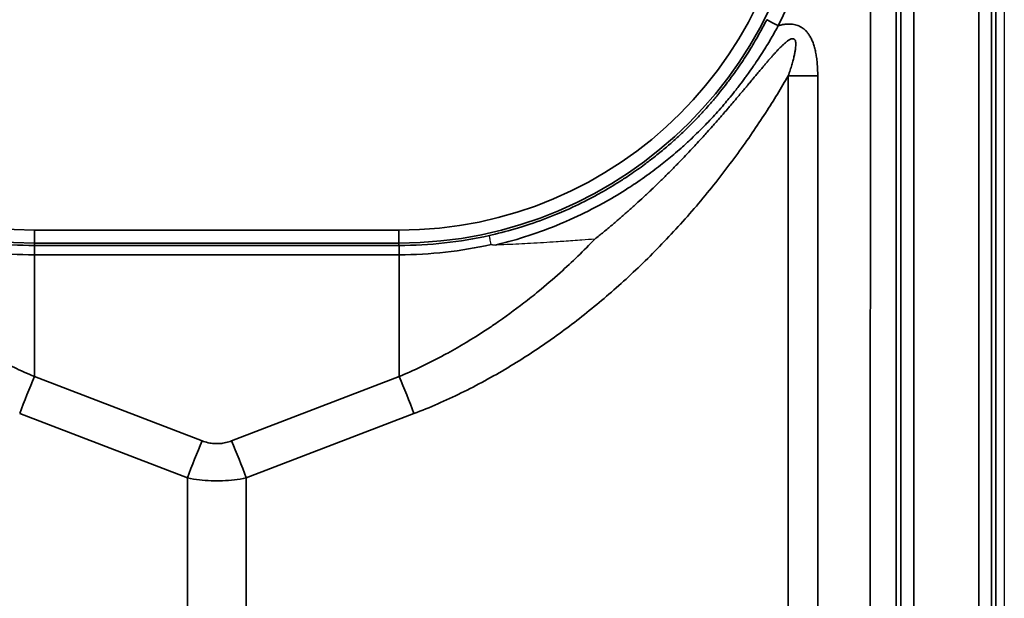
# Model space of a CAD drawing. Header units: millimetres. Extents: x -6858 to 6858, y -375 to 4365.
# Tile 82 of 97: x 1323 to 1361, y 3198 to 3221. Entities that reach past the tile are written whole.
import ezdxf

# ---------------------------------------------------------------- set-up
doc = ezdxf.new("R2010")
doc.units = ezdxf.units.MM
doc.header["$LTSCALE"] = 15
doc.layers.add('_Sichtbarkanten', color=7, linetype='Continuous', lineweight=25)
doc.layers.add('Sichtbar schmal (ISO)', color=7, linetype='Continuous', lineweight=35)

msp = doc.modelspace()

# ---------------------------------------------------------------- linework, layer by layer
at = {"layer": '_Sichtbarkanten'}
msp.add_line((1361.353, 3270.471), (1361.353, 2177.071), dxfattribs=at)
for points, knots in [([(1341.481, 3211.828), (1341.473, 3211.868), (1341.464, 3211.906), (1341.457, 3211.941), (1341.449, 3211.976), (1341.442, 3212.009), (1341.436, 3212.038), (1341.431, 3212.066), (1341.425, 3212.091), (1341.422, 3212.112), (1341.418, 3212.132), (1341.415, 3212.148), (1341.413, 3212.159), (1341.411, 3212.17), (1341.41, 3212.176), (1341.411, 3212.177)], [0, 0, 0, 0, 0.2, 0.2, 0.2, 0.4, 0.4, 0.4, 0.6, 0.6, 0.6, 0.8, 0.8, 0.8, 0.9999994, 0.9999994, 0.9999994, 0.9999994]), ([(1341.639, 3211.804), (1341.632, 3211.804), (1341.625, 3211.804), (1341.618, 3211.804), (1341.612, 3211.803), (1341.605, 3211.803), (1341.599, 3211.803), (1341.592, 3211.803), (1341.586, 3211.803), (1341.58, 3211.804), (1341.575, 3211.804), (1341.569, 3211.804), (1341.563, 3211.804), (1341.558, 3211.804), (1341.553, 3211.805), (1341.548, 3211.805), (1341.543, 3211.806), (1341.538, 3211.806), (1341.533, 3211.807), (1341.528, 3211.807), (1341.523, 3211.808), (1341.519, 3211.809), (1341.514, 3211.809), (1341.51, 3211.81), (1341.506, 3211.811), (1341.502, 3211.812), (1341.499, 3211.814), (1341.495, 3211.815), (1341.492, 3211.817), (1341.489, 3211.818), (1341.486, 3211.82), (1341.484, 3211.823), (1341.482, 3211.825), (1341.481, 3211.828)], [0, 0, 0, 0, 0.0909091, 0.0909091, 0.0909091, 0.1818182, 0.1818182, 0.1818182, 0.2727273, 0.2727273, 0.2727273, 0.3636364, 0.3636364, 0.3636364, 0.4545455, 0.4545455, 0.4545455, 0.5454545, 0.5454545, 0.5454545, 0.6363636, 0.6363636, 0.6363636, 0.7272727, 0.7272727, 0.7272727, 0.8181818, 0.8181818, 0.8181818, 0.9090909, 0.9090909, 0.9090909, 1, 1, 1, 1]), ([(1345.494, 3212.034), (1345.329, 3212.022), (1345.162, 3212.009), (1344.993, 3211.997), (1344.764, 3211.98), (1344.53, 3211.963), (1344.292, 3211.947), (1344.195, 3211.94), (1344.097, 3211.934), (1343.999, 3211.927), (1343.676, 3211.906), (1343.345, 3211.885), (1343.006, 3211.866), (1342.704, 3211.85), (1342.396, 3211.834), (1342.082, 3211.821), (1341.936, 3211.815), (1341.788, 3211.809), (1341.639, 3211.804)], [0, 0, 0, 0, 0.141865, 0.141865, 0.141865, 0.333333, 0.333333, 0.333333, 0.411096, 0.411096, 0.411096, 0.666667, 0.666667, 0.666667, 0.894056, 0.894056, 0.894056, 1, 1, 1, 1])]:
    msp.add_open_spline(points, degree=3, knots=knots, dxfattribs=at)
at = {"layer": 'Sichtbar schmal (ISO)'}
for p, q in [((1361.028, 2176.295), (1361.028, 3271.246)), ((1356.129, 2811.272), (1356.171, 3270.893)), ((1357.171, 3270.888), (1357.129, 2811.271)), ((1357.345, 2176.479), (1357.345, 3271.062)), ((1357.845, 3271.062), (1357.845, 2176.479)), ((1360.362, 2176.461), (1360.362, 3271.08)), ((1360.862, 3271.08), (1360.862, 2176.461)), ((1352.985, 3218.353), (1352.985, 3047.591)), ((1354.126, 3218.353), (1354.126, 3047.591)), ((1337.908, 3212.382), (1323.798, 3212.382)), ((1323.798, 3212.382), (1323.798, 3211.882)), ((1337.908, 3212.382), (1337.908, 3211.882)), ((1323.798, 3211.788), (1323.798, 3211.882)), ((1337.908, 3211.882), (1323.798, 3211.882)), ((1323.798, 3211.788), (1337.908, 3211.788)), ((1337.908, 3211.788), (1337.908, 3211.882)), ((1323.789, 3206.718), (1323.789, 3211.429)), ((1323.789, 3211.429), (1337.918, 3211.429)), ((1337.918, 3206.718), (1337.918, 3211.429)), ((1330.283, 3204.227), (1323.789, 3206.718)), ((1337.918, 3206.718), (1331.424, 3204.227)), ((1329.712, 3202.79), (1323.218, 3205.28)), ((1338.489, 3205.28), (1331.995, 3202.79)), ((1329.712, 3063.145), (1329.712, 3202.79)), ((1331.995, 3063.145), (1331.995, 3202.79))]:
    msp.add_line(p, q, dxfattribs=at)
for centre, radius, start, end in [((1323.798, 3227.771), 15.889, 90, 270), ((1337.908, 3227.771), 15.889, 270, 90), ((1323.798, 3227.771), 15.389, 90, 270), ((1337.908, 3227.771), 15.389, 270, 90)]:
    msp.add_arc(centre, radius, start, end, dxfattribs=at)
for centre, major_axis, ratio, start_param, end_param in [((1352.599, 3220.301), (-0.446, 0.227), 0.004666, 0.017453, 1.573171), ((1354.126, 3218.301), (10, 0), 0.005236, 1.570796, 1.685164), ((1323.798, 3227.771), (15.983, -0.22), 0.999892, 4.50528, 4.726179), ((1337.908, 3227.771), (15.983, 0.221), 0.999892, 4.698575, 4.919469), ((1323.94, 3228.39), (-3.102, -16.688), 0.976652, 6.245494, 6.462178), ((1337.913, 3211.288), (-0.005, 0.5), 0.012421, 4.998618, 6.265588), ((1337.762, 3228.423), (3.09, -16.724), 0.97569, 6.105429, 6.321894), ((1323.789, 3205.306), (1.79, 4.668), 0.104799, 1.304034, 1.616531), ((1337.918, 3205.306), (-1.79, 4.668), 0.104799, 4.666654, 4.979151), ((1330.283, 3202.816), (1.79, 4.668), 0.104799, 1.304034, 1.616531), ((1331.424, 3202.816), (-1.79, 4.668), 0.104798, 4.666655, 4.979151)]:
    msp.add_ellipse(centre, major_axis=major_axis, ratio=ratio, start_param=start_param, end_param=end_param, dxfattribs=at)
msp.add_open_spline([(1352.595, 3235.247), (1352.857, 3234.733), (1353.323, 3233.684), (1353.857, 3232.041), (1354.216, 3230.353), (1354.397, 3228.636), (1354.397, 3226.91), (1354.217, 3225.193), (1353.859, 3223.504), (1353.326, 3221.861), (1352.86, 3220.812), (1352.599, 3220.298)], degree=3, dxfattribs=at)
for points, knots in [([(1352.153, 3220.527), (1352.116, 3220.454), (1352.075, 3220.376), (1352.032, 3220.294), (1352.03, 3220.29), (1352.028, 3220.286), (1352.025, 3220.282), (1351.984, 3220.203), (1351.939, 3220.12), (1351.89, 3220.032), (1351.885, 3220.023), (1351.88, 3220.014), (1351.875, 3220.005), (1351.828, 3219.92), (1351.778, 3219.832), (1351.723, 3219.738), (1351.715, 3219.723), (1351.706, 3219.708), (1351.697, 3219.693), (1351.644, 3219.602), (1351.588, 3219.507), (1351.527, 3219.408), (1351.513, 3219.386), (1351.499, 3219.364), (1351.485, 3219.341), (1351.426, 3219.245), (1351.363, 3219.146), (1351.296, 3219.043), (1351.276, 3219.013), (1351.256, 3218.982), (1351.235, 3218.951), (1351.17, 3218.852), (1351.102, 3218.751), (1351.029, 3218.646), (1351.002, 3218.607), (1350.974, 3218.567), (1350.945, 3218.527), (1350.874, 3218.427), (1350.8, 3218.324), (1350.721, 3218.218), (1350.684, 3218.169), (1350.647, 3218.119), (1350.608, 3218.068), (1350.531, 3217.967), (1350.45, 3217.863), (1350.365, 3217.757), (1350.316, 3217.696), (1350.266, 3217.635), (1350.214, 3217.572), (1350.13, 3217.471), (1350.042, 3217.367), (1349.95, 3217.262), (1349.886, 3217.188), (1349.82, 3217.113), (1349.751, 3217.037), (1349.66, 3216.937), (1349.565, 3216.835), (1349.466, 3216.73), (1349.382, 3216.643), (1349.295, 3216.554), (1349.205, 3216.463), (1349.106, 3216.365), (1349.003, 3216.265), (1348.896, 3216.163), (1348.788, 3216.06), (1348.674, 3215.956), (1348.556, 3215.85), (1348.449, 3215.754), (1348.338, 3215.658), (1348.223, 3215.56), (1348.082, 3215.442), (1347.935, 3215.321), (1347.78, 3215.2), (1347.665, 3215.109), (1347.546, 3215.018), (1347.421, 3214.926), (1347.24, 3214.792), (1347.049, 3214.656), (1346.847, 3214.519), (1346.723, 3214.436), (1346.595, 3214.352), (1346.462, 3214.268), (1346.229, 3214.12), (1345.981, 3213.971), (1345.719, 3213.825), (1345.589, 3213.752), (1345.455, 3213.679), (1345.318, 3213.608), (1345.021, 3213.453), (1344.709, 3213.301), (1344.39, 3213.16), (1344.265, 3213.104), (1344.139, 3213.051), (1344.012, 3212.998), (1343.667, 3212.856), (1343.317, 3212.726), (1342.976, 3212.612), (1342.872, 3212.577), (1342.769, 3212.544), (1342.668, 3212.513), (1342.312, 3212.402), (1341.969, 3212.309), (1341.637, 3212.229), (1341.561, 3212.211), (1341.486, 3212.193), (1341.411, 3212.177)], [0, 0, 0, 0, 0.0555556, 0.0555556, 0.0555556, 0.0582173, 0.0582173, 0.0582173, 0.1111111, 0.1111111, 0.1111111, 0.1164409, 0.1164409, 0.1164409, 0.1666667, 0.1666667, 0.1666667, 0.174643, 0.174643, 0.174643, 0.2222222, 0.2222222, 0.2222222, 0.2328385, 0.2328385, 0.2328385, 0.2777778, 0.2777778, 0.2777778, 0.2910746, 0.2910746, 0.2910746, 0.3333333, 0.3333333, 0.3333333, 0.3492931, 0.3492931, 0.3492931, 0.3888889, 0.3888889, 0.3888889, 0.4074983, 0.4074983, 0.4074983, 0.4444444, 0.4444444, 0.4444444, 0.4657121, 0.4657121, 0.4657121, 0.5, 0.5, 0.5, 0.5239218, 0.5239218, 0.5239218, 0.5555556, 0.5555556, 0.5555556, 0.5821324, 0.5821324, 0.5821324, 0.6111111, 0.6111111, 0.6111111, 0.6403406, 0.6403406, 0.6403406, 0.6666667, 0.6666667, 0.6666667, 0.6985439, 0.6985439, 0.6985439, 0.7222222, 0.7222222, 0.7222222, 0.756726, 0.756726, 0.756726, 0.7777778, 0.7777778, 0.7777778, 0.8148742, 0.8148742, 0.8148742, 0.8333333, 0.8333333, 0.8333333, 0.8732803, 0.8732803, 0.8732803, 0.8888889, 0.8888889, 0.8888889, 0.9315269, 0.9315269, 0.9315269, 0.9444444, 0.9444444, 0.9444444, 0.9896666, 0.9896666, 0.9896666, 1, 1, 1, 1]), ([(1352.599, 3220.298), (1352.56, 3220.226), (1352.517, 3220.149), (1352.471, 3220.068), (1352.469, 3220.063), (1352.466, 3220.059), (1352.464, 3220.054), (1352.42, 3219.976), (1352.373, 3219.895), (1352.322, 3219.808), (1352.316, 3219.798), (1352.31, 3219.788), (1352.304, 3219.777), (1352.255, 3219.695), (1352.203, 3219.607), (1352.147, 3219.515), (1352.136, 3219.498), (1352.126, 3219.481), (1352.115, 3219.464), (1352.06, 3219.376), (1352.002, 3219.283), (1351.94, 3219.186), (1351.924, 3219.161), (1351.907, 3219.135), (1351.89, 3219.109), (1351.83, 3219.017), (1351.766, 3218.92), (1351.699, 3218.821), (1351.675, 3218.786), (1351.651, 3218.75), (1351.626, 3218.715), (1351.561, 3218.62), (1351.492, 3218.523), (1351.421, 3218.423), (1351.388, 3218.377), (1351.354, 3218.331), (1351.32, 3218.284), (1351.25, 3218.189), (1351.178, 3218.092), (1351.101, 3217.993), (1351.057, 3217.935), (1351.012, 3217.877), (1350.966, 3217.818), (1350.892, 3217.724), (1350.815, 3217.627), (1350.734, 3217.529), (1350.676, 3217.458), (1350.616, 3217.386), (1350.554, 3217.314), (1350.475, 3217.221), (1350.393, 3217.126), (1350.308, 3217.03), (1350.232, 3216.944), (1350.153, 3216.857), (1350.072, 3216.769), (1349.989, 3216.679), (1349.902, 3216.587), (1349.812, 3216.494), (1349.714, 3216.392), (1349.612, 3216.289), (1349.504, 3216.183), (1349.417, 3216.097), (1349.326, 3216.01), (1349.232, 3215.921), (1349.105, 3215.802), (1348.972, 3215.68), (1348.833, 3215.557), (1348.741, 3215.476), (1348.647, 3215.394), (1348.549, 3215.312), (1348.386, 3215.174), (1348.214, 3215.034), (1348.031, 3214.891), (1347.937, 3214.818), (1347.84, 3214.744), (1347.74, 3214.669), (1347.53, 3214.513), (1347.307, 3214.354), (1347.069, 3214.194), (1346.973, 3214.13), (1346.876, 3214.065), (1346.776, 3214.001), (1346.505, 3213.827), (1346.217, 3213.653), (1345.909, 3213.48), (1345.817, 3213.428), (1345.723, 3213.377), (1345.627, 3213.326), (1345.284, 3213.142), (1344.918, 3212.961), (1344.543, 3212.794), (1344.465, 3212.759), (1344.386, 3212.724), (1344.307, 3212.69), (1343.903, 3212.517), (1343.492, 3212.361), (1343.092, 3212.225), (1343.039, 3212.207), (1342.985, 3212.189), (1342.932, 3212.171), (1342.512, 3212.033), (1342.11, 3211.92), (1341.72, 3211.824), (1341.693, 3211.817), (1341.666, 3211.811), (1341.639, 3211.804)], [0, 0, 0, 0, 0.0555556, 0.0555556, 0.0555556, 0.058618, 0.058618, 0.058618, 0.1111111, 0.1111111, 0.1111111, 0.1172417, 0.1172417, 0.1172417, 0.1666667, 0.1666667, 0.1666667, 0.1758409, 0.1758409, 0.1758409, 0.2222222, 0.2222222, 0.2222222, 0.2344346, 0.2344346, 0.2344346, 0.2777778, 0.2777778, 0.2777778, 0.2930748, 0.2930748, 0.2930748, 0.3333333, 0.3333333, 0.3333333, 0.3516899, 0.3516899, 0.3516899, 0.3888889, 0.3888889, 0.3888889, 0.4102924, 0.4102924, 0.4102924, 0.4444444, 0.4444444, 0.4444444, 0.4689048, 0.4689048, 0.4689048, 0.5, 0.5, 0.5, 0.5275123, 0.5275123, 0.5275123, 0.5555556, 0.5555556, 0.5555556, 0.5861208, 0.5861208, 0.5861208, 0.6111111, 0.6111111, 0.6111111, 0.6447263, 0.6447263, 0.6447263, 0.6666667, 0.6666667, 0.6666667, 0.7033293, 0.7033293, 0.7033293, 0.7222222, 0.7222222, 0.7222222, 0.7619148, 0.7619148, 0.7619148, 0.7777778, 0.7777778, 0.7777778, 0.8205255, 0.8205255, 0.8205255, 0.8333333, 0.8333333, 0.8333333, 0.8792862, 0.8792862, 0.8792862, 0.8888889, 0.8888889, 0.8888889, 0.9378572, 0.9378572, 0.9378572, 0.9444444, 0.9444444, 0.9444444, 0.9964278, 0.9964278, 0.9964278, 1, 1, 1, 1]), ([(1352.599, 3220.298), (1352.644, 3220.31), (1352.734, 3220.331), (1352.863, 3220.352), (1352.985, 3220.361), (1353.1, 3220.358), (1353.207, 3220.345), (1353.305, 3220.322), (1353.397, 3220.289), (1353.484, 3220.245), (1353.569, 3220.189), (1353.654, 3220.116), (1353.737, 3220.023), (1353.815, 3219.911), (1353.887, 3219.779), (1353.949, 3219.629), (1354.003, 3219.46), (1354.047, 3219.275), (1354.082, 3219.074), (1354.107, 3218.855), (1354.123, 3218.616), (1354.126, 3218.443), (1354.126, 3218.353)], [0, 0, 0, 0, 0.05, 0.1, 0.15, 0.2, 0.25, 0.3, 0.35, 0.4, 0.45, 0.5, 0.55, 0.6, 0.65, 0.7, 0.75, 0.8, 0.85, 0.9, 0.95, 1, 1, 1, 1]), ([(1345.494, 3212.034), (1345.606, 3212.124), (1345.718, 3212.214), (1345.827, 3212.303), (1345.94, 3212.396), (1346.051, 3212.489), (1346.161, 3212.581), (1346.269, 3212.672), (1346.374, 3212.762), (1346.479, 3212.852), (1346.582, 3212.942), (1346.685, 3213.031), (1346.785, 3213.121), (1346.889, 3213.213), (1346.992, 3213.305), (1347.094, 3213.397), (1347.19, 3213.484), (1347.285, 3213.572), (1347.379, 3213.659), (1347.481, 3213.754), (1347.582, 3213.848), (1347.682, 3213.943), (1347.772, 3214.029), (1347.862, 3214.116), (1347.951, 3214.202), (1348.052, 3214.299), (1348.151, 3214.397), (1348.249, 3214.494), (1348.334, 3214.578), (1348.417, 3214.662), (1348.499, 3214.744), (1348.596, 3214.843), (1348.692, 3214.94), (1348.784, 3215.036), (1348.86, 3215.114), (1348.934, 3215.191), (1349.006, 3215.267), (1349.096, 3215.361), (1349.183, 3215.453), (1349.266, 3215.542), (1349.331, 3215.612), (1349.394, 3215.679), (1349.455, 3215.746), (1349.535, 3215.832), (1349.612, 3215.916), (1349.686, 3215.997), (1349.741, 3216.058), (1349.794, 3216.117), (1349.846, 3216.174), (1349.917, 3216.253), (1349.985, 3216.33), (1350.051, 3216.404), (1350.098, 3216.457), (1350.143, 3216.508), (1350.188, 3216.559), (1350.252, 3216.631), (1350.313, 3216.702), (1350.373, 3216.77), (1350.414, 3216.817), (1350.453, 3216.862), (1350.492, 3216.907), (1350.55, 3216.974), (1350.606, 3217.039), (1350.661, 3217.103), (1350.696, 3217.144), (1350.73, 3217.184), (1350.764, 3217.223), (1350.817, 3217.286), (1350.869, 3217.346), (1350.919, 3217.405), (1350.949, 3217.441), (1350.979, 3217.477), (1351.009, 3217.512), (1351.058, 3217.57), (1351.105, 3217.626), (1351.151, 3217.681), (1351.178, 3217.713), (1351.204, 3217.744), (1351.23, 3217.775), (1351.275, 3217.829), (1351.319, 3217.881), (1351.362, 3217.932), (1351.385, 3217.96), (1351.408, 3217.987), (1351.431, 3218.014), (1351.473, 3218.065), (1351.513, 3218.113), (1351.553, 3218.16), (1351.573, 3218.185), (1351.594, 3218.209), (1351.614, 3218.233), (1351.653, 3218.28), (1351.69, 3218.325), (1351.727, 3218.369), (1351.745, 3218.39), (1351.763, 3218.412), (1351.781, 3218.433), (1351.817, 3218.476), (1351.852, 3218.518), (1351.886, 3218.558), (1351.902, 3218.577), (1351.918, 3218.596), (1351.934, 3218.615), (1351.967, 3218.655), (1352, 3218.693), (1352.032, 3218.731), (1352.046, 3218.747), (1352.06, 3218.764), (1352.074, 3218.78), (1352.105, 3218.817), (1352.136, 3218.853), (1352.166, 3218.888), (1352.178, 3218.902), (1352.191, 3218.917), (1352.203, 3218.931), (1352.233, 3218.965), (1352.262, 3218.999), (1352.29, 3219.031), (1352.301, 3219.043), (1352.312, 3219.056), (1352.323, 3219.069), (1352.351, 3219.1), (1352.378, 3219.131), (1352.405, 3219.161), (1352.415, 3219.172), (1352.425, 3219.183), (1352.435, 3219.194), (1352.462, 3219.224), (1352.488, 3219.252), (1352.513, 3219.28), (1352.522, 3219.29), (1352.531, 3219.299), (1352.54, 3219.309), (1352.565, 3219.336), (1352.59, 3219.362), (1352.614, 3219.387), (1352.622, 3219.395), (1352.63, 3219.404), (1352.638, 3219.412), (1352.662, 3219.436), (1352.685, 3219.46), (1352.708, 3219.482), (1352.715, 3219.489), (1352.722, 3219.496), (1352.728, 3219.503), (1352.751, 3219.525), (1352.773, 3219.546), (1352.794, 3219.565), (1352.8, 3219.571), (1352.806, 3219.577), (1352.812, 3219.582), (1352.834, 3219.601), (1352.854, 3219.619), (1352.874, 3219.636), (1352.879, 3219.641), (1352.884, 3219.645), (1352.89, 3219.649), (1352.909, 3219.665), (1352.928, 3219.68), (1352.946, 3219.694), (1352.951, 3219.697), (1352.955, 3219.7), (1352.96, 3219.704), (1352.978, 3219.717), (1352.995, 3219.728), (1353.011, 3219.738), (1353.015, 3219.741), (1353.019, 3219.743), (1353.023, 3219.745), (1353.039, 3219.755), (1353.054, 3219.763), (1353.068, 3219.769), (1353.072, 3219.771), (1353.075, 3219.772), (1353.078, 3219.773), (1353.095, 3219.78), (1353.11, 3219.785), (1353.125, 3219.789), (1353.14, 3219.792), (1353.153, 3219.793), (1353.165, 3219.792), (1353.176, 3219.791), (1353.186, 3219.789), (1353.195, 3219.786), (1353.207, 3219.781), (1353.218, 3219.774), (1353.227, 3219.764), (1353.236, 3219.755), (1353.244, 3219.743), (1353.251, 3219.729), (1353.257, 3219.715), (1353.263, 3219.698), (1353.267, 3219.677), (1353.272, 3219.657), (1353.275, 3219.633), (1353.276, 3219.606), (1353.278, 3219.578), (1353.278, 3219.548), (1353.276, 3219.514), (1353.274, 3219.48), (1353.271, 3219.443), (1353.266, 3219.403), (1353.261, 3219.363), (1353.254, 3219.32), (1353.245, 3219.274), (1353.237, 3219.227), (1353.227, 3219.178), (1353.215, 3219.126), (1353.203, 3219.074), (1353.189, 3219.019), (1353.174, 3218.961), (1353.159, 3218.903), (1353.142, 3218.842), (1353.123, 3218.778), (1353.104, 3218.714), (1353.083, 3218.646), (1353.06, 3218.576), (1353.037, 3218.505), (1353.012, 3218.43), (1352.985, 3218.353)], [0, 0, 0, 0, 0.0111631, 0.0111631, 0.0111631, 0.0227273, 0.0227273, 0.0227273, 0.0341267, 0.0341267, 0.0341267, 0.0454545, 0.0454545, 0.0454545, 0.0571315, 0.0571315, 0.0571315, 0.0681818, 0.0681818, 0.0681818, 0.0801074, 0.0801074, 0.0801074, 0.0909091, 0.0909091, 0.0909091, 0.1031116, 0.1031116, 0.1031116, 0.1136364, 0.1136364, 0.1136364, 0.1261424, 0.1261424, 0.1261424, 0.1363636, 0.1363636, 0.1363636, 0.1491424, 0.1491424, 0.1491424, 0.1590909, 0.1590909, 0.1590909, 0.1721187, 0.1721187, 0.1721187, 0.1818182, 0.1818182, 0.1818182, 0.1951022, 0.1951022, 0.1951022, 0.2045455, 0.2045455, 0.2045455, 0.2181008, 0.2181008, 0.2181008, 0.2272727, 0.2272727, 0.2272727, 0.2411027, 0.2411027, 0.2411027, 0.25, 0.25, 0.25, 0.2640998, 0.2640998, 0.2640998, 0.2727273, 0.2727273, 0.2727273, 0.2870956, 0.2870956, 0.2870956, 0.2954545, 0.2954545, 0.2954545, 0.3100923, 0.3100923, 0.3100923, 0.3181818, 0.3181818, 0.3181818, 0.3330902, 0.3330902, 0.3330902, 0.3409091, 0.3409091, 0.3409091, 0.3560873, 0.3560873, 0.3560873, 0.3636364, 0.3636364, 0.3636364, 0.3790837, 0.3790837, 0.3790837, 0.3863636, 0.3863636, 0.3863636, 0.4020801, 0.4020801, 0.4020801, 0.4090909, 0.4090909, 0.4090909, 0.4250764, 0.4250764, 0.4250764, 0.4318182, 0.4318182, 0.4318182, 0.4480721, 0.4480721, 0.4480721, 0.4545455, 0.4545455, 0.4545455, 0.4710691, 0.4710691, 0.4710691, 0.4772727, 0.4772727, 0.4772727, 0.4940691, 0.4940691, 0.4940691, 0.5, 0.5, 0.5, 0.5170679, 0.5170679, 0.5170679, 0.5227273, 0.5227273, 0.5227273, 0.5400636, 0.5400636, 0.5400636, 0.5454545, 0.5454545, 0.5454545, 0.5630599, 0.5630599, 0.5630599, 0.5681818, 0.5681818, 0.5681818, 0.5860568, 0.5860568, 0.5860568, 0.5909091, 0.5909091, 0.5909091, 0.6090541, 0.6090541, 0.6090541, 0.6136364, 0.6136364, 0.6136364, 0.6320524, 0.6320524, 0.6320524, 0.6363636, 0.6363636, 0.6363636, 0.6550458, 0.6550458, 0.6550458, 0.6590909, 0.6590909, 0.6590909, 0.6818182, 0.6818182, 0.6818182, 0.7045455, 0.7045455, 0.7045455, 0.7240223, 0.7240223, 0.7240223, 0.75, 0.75, 0.75, 0.7727273, 0.7727273, 0.7727273, 0.7954545, 0.7954545, 0.7954545, 0.8181818, 0.8181818, 0.8181818, 0.8409091, 0.8409091, 0.8409091, 0.8636364, 0.8636364, 0.8636364, 0.8863636, 0.8863636, 0.8863636, 0.9090909, 0.9090909, 0.9090909, 0.9318182, 0.9318182, 0.9318182, 0.9545455, 0.9545455, 0.9545455, 0.9772727, 0.9772727, 0.9772727, 0.9999988, 0.9999988, 0.9999988, 0.9999988]), ([(1352.985, 3218.353), (1352.719, 3217.896), (1352.427, 3217.416), (1352.102, 3216.913), (1351.776, 3216.411), (1351.418, 3215.885), (1351.027, 3215.348), (1350.636, 3214.81), (1350.212, 3214.261), (1349.765, 3213.72), (1349.318, 3213.179), (1348.848, 3212.645), (1348.366, 3212.133), (1347.884, 3211.621), (1347.39, 3211.13), (1346.89, 3210.664), (1346.391, 3210.199), (1345.885, 3209.759), (1345.375, 3209.344), (1344.866, 3208.93), (1344.353, 3208.54), (1343.814, 3208.16), (1343.276, 3207.78), (1342.71, 3207.41), (1342.124, 3207.059), (1341.537, 3206.709), (1340.928, 3206.378), (1340.32, 3206.079), (1339.712, 3205.781), (1339.104, 3205.516), (1338.489, 3205.28)], [0, 0, 0, 0, 0.1, 0.1, 0.1, 0.2, 0.2, 0.2, 0.3, 0.3, 0.3, 0.4, 0.4, 0.4, 0.5, 0.5, 0.5, 0.6, 0.6, 0.6, 0.7, 0.7, 0.7, 0.8, 0.8, 0.8, 0.9, 0.9, 0.9, 1, 1, 1, 1]), ([(1323.789, 3206.718), (1323.254, 3206.941), (1322.721, 3207.193), (1322.199, 3207.469), (1322.147, 3207.496), (1322.096, 3207.524), (1322.045, 3207.551), (1321.575, 3207.804), (1321.112, 3208.077), (1320.649, 3208.373), (1320.548, 3208.437), (1320.448, 3208.502), (1320.348, 3208.569), (1319.935, 3208.842), (1319.524, 3209.134), (1319.117, 3209.443), (1318.97, 3209.555), (1318.823, 3209.67), (1318.676, 3209.786), (1318.323, 3210.068), (1317.973, 3210.363), (1317.63, 3210.669), (1317.44, 3210.838), (1317.253, 3211.01), (1317.067, 3211.186), (1316.777, 3211.46), (1316.493, 3211.743), (1316.213, 3212.034)], [0, 0, 0, 0, 0.2, 0.2, 0.2, 0.2195918, 0.2195918, 0.2195918, 0.4, 0.4, 0.4, 0.4390213, 0.4390213, 0.4390213, 0.6, 0.6, 0.6, 0.6584906, 0.6584906, 0.6584906, 0.8, 0.8, 0.8, 0.87821, 0.87821, 0.87821, 1, 1, 1, 1]), ([(1323.798, 3211.788), (1323.798, 3211.788), (1323.797, 3211.781), (1323.797, 3211.77), (1323.796, 3211.759), (1323.795, 3211.742), (1323.795, 3211.721), (1323.794, 3211.711), (1323.794, 3211.7), (1323.794, 3211.689), (1323.793, 3211.675), (1323.793, 3211.66), (1323.793, 3211.645), (1323.792, 3211.615), (1323.791, 3211.581), (1323.791, 3211.545), (1323.79, 3211.509), (1323.79, 3211.47), (1323.789, 3211.429)], [0, 0, 0, 0, 0.2, 0.2, 0.2, 0.4, 0.4, 0.4, 0.493234, 0.493234, 0.493234, 0.6, 0.6, 0.6, 0.8, 0.8, 0.8, 1, 1, 1, 1]), ([(1345.494, 3212.034), (1345.278, 3211.81), (1345.06, 3211.59), (1344.839, 3211.376), (1344.611, 3211.156), (1344.382, 3210.942), (1344.151, 3210.735), (1343.872, 3210.484), (1343.591, 3210.243), (1343.305, 3210.008), (1343.123, 3209.858), (1342.939, 3209.712), (1342.75, 3209.566), (1342.389, 3209.287), (1342.012, 3209.012), (1341.624, 3208.747), (1341.491, 3208.657), (1341.357, 3208.567), (1341.222, 3208.479), (1340.757, 3208.176), (1340.278, 3207.888), (1339.795, 3207.624), (1339.725, 3207.585), (1339.655, 3207.547), (1339.584, 3207.51), (1339.031, 3207.214), (1338.476, 3206.951), (1337.918, 3206.718)], [0, 0, 0, 0, 0.0986237, 0.0986237, 0.0986237, 0.2, 0.2, 0.2, 0.3224399, 0.3224399, 0.3224399, 0.4, 0.4, 0.4, 0.5490631, 0.5490631, 0.5490631, 0.6, 0.6, 0.6, 0.7746169, 0.7746169, 0.7746169, 0.8, 0.8, 0.8, 1, 1, 1, 1]), ([(1331.424, 3204.227), (1331.35, 3204.199), (1331.277, 3204.176), (1331.204, 3204.159), (1331.2, 3204.158), (1331.196, 3204.157), (1331.192, 3204.157), (1331.125, 3204.141), (1331.058, 3204.131), (1330.991, 3204.124), (1330.983, 3204.124), (1330.974, 3204.123), (1330.966, 3204.122), (1330.899, 3204.117), (1330.833, 3204.117), (1330.766, 3204.121), (1330.758, 3204.121), (1330.749, 3204.122), (1330.741, 3204.122), (1330.67, 3204.128), (1330.599, 3204.138), (1330.528, 3204.154), (1330.523, 3204.155), (1330.519, 3204.156), (1330.515, 3204.156), (1330.438, 3204.174), (1330.361, 3204.197), (1330.283, 3204.227)], [0.0000017, 0.0000017, 0.0000017, 0.0000017, 0.1895703, 0.1895703, 0.1895703, 0.2, 0.2, 0.2, 0.3775271, 0.3775271, 0.3775271, 0.4, 0.4, 0.4, 0.5781196, 0.5781196, 0.5781196, 0.6, 0.6, 0.6, 0.7885926, 0.7885926, 0.7885926, 0.8, 0.8, 0.8, 1, 1, 1, 1]), ([(1331.995, 3202.79), (1331.839, 3202.76), (1331.684, 3202.736), (1331.532, 3202.719), (1331.379, 3202.701), (1331.228, 3202.69), (1331.078, 3202.685), (1330.928, 3202.679), (1330.779, 3202.679), (1330.629, 3202.685), (1330.479, 3202.69), (1330.328, 3202.701), (1330.176, 3202.719), (1330.023, 3202.736), (1329.868, 3202.76), (1329.712, 3202.79)], [0.0000009, 0.0000009, 0.0000009, 0.0000009, 0.2, 0.2, 0.2, 0.4, 0.4, 0.4, 0.6, 0.6, 0.6, 0.8, 0.8, 0.8, 1, 1, 1, 1])]:
    msp.add_open_spline(points, degree=3, knots=knots, dxfattribs=at)

doc.saveas('drawing.dxf')
